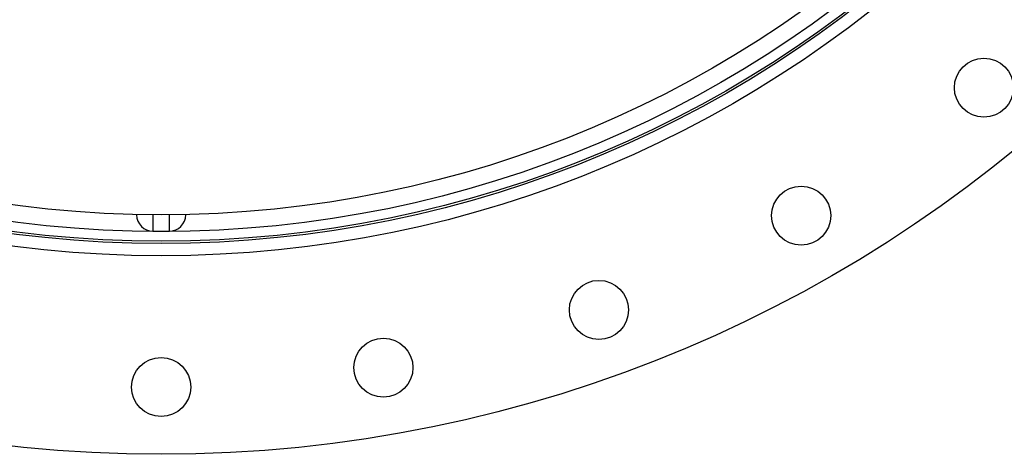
# Model space of a CAD drawing. Header units: millimetres. Extents: x 1225 to 2867, y 1179 to 2821.
# Tile 2 of 21: x 1959 to 2559, y 1179 to 1444. Entities that reach past the tile are written whole.
import ezdxf

# ---------------------------------------------------------------- set-up
doc = ezdxf.new("R2010")
doc.units = ezdxf.units.MM

msp = doc.modelspace()

# ---------------------------------------------------------------- linework, layer by layer
at = {"color": 7, "linetype": 'Continuous', "lineweight": 25}
for p, q in [((2030.54, 1325), (2030.54, 1325.17)), ((2060.54, 1325.17), (2060.54, 1325)), ((2040.54, 1315), (2050.54, 1315))]:
    msp.add_line(p, q, dxfattribs=at)
at = {"color": 1, "linetype": 'Continuous', "lineweight": 25}
for p, q in [((2040.54, 1325.02), (2040.54, 1315)), ((2050.54, 1315), (2050.54, 1325.02))]:
    msp.add_line(p, q, dxfattribs=at)
at = {"color": 7, "linetype": 'Continuous', "lineweight": 25}
for centre, radius in [((2045.54, 2000), 821), ((2045.54, 2000), 700), ((2045.54, 2000), 692.5), ((2045.54, 2000), 691.15), ((2045.54, 2000), 685.19), ((2045.54, 2000), 675), ((2546.91, 1402.49), 18), ((2435.54, 1324.5), 18), ((2312.31, 1267.04), 18), ((2180.98, 1231.85), 18), ((2045.54, 1220), 18)]:
    msp.add_circle(centre, radius, dxfattribs=at)
for centre, start, end in [((2040.54, 1325), 180, 270), ((2050.54, 1325), 270, 0)]:
    msp.add_arc(centre, 10, start, end, dxfattribs=at)

doc.saveas('drawing.dxf')
